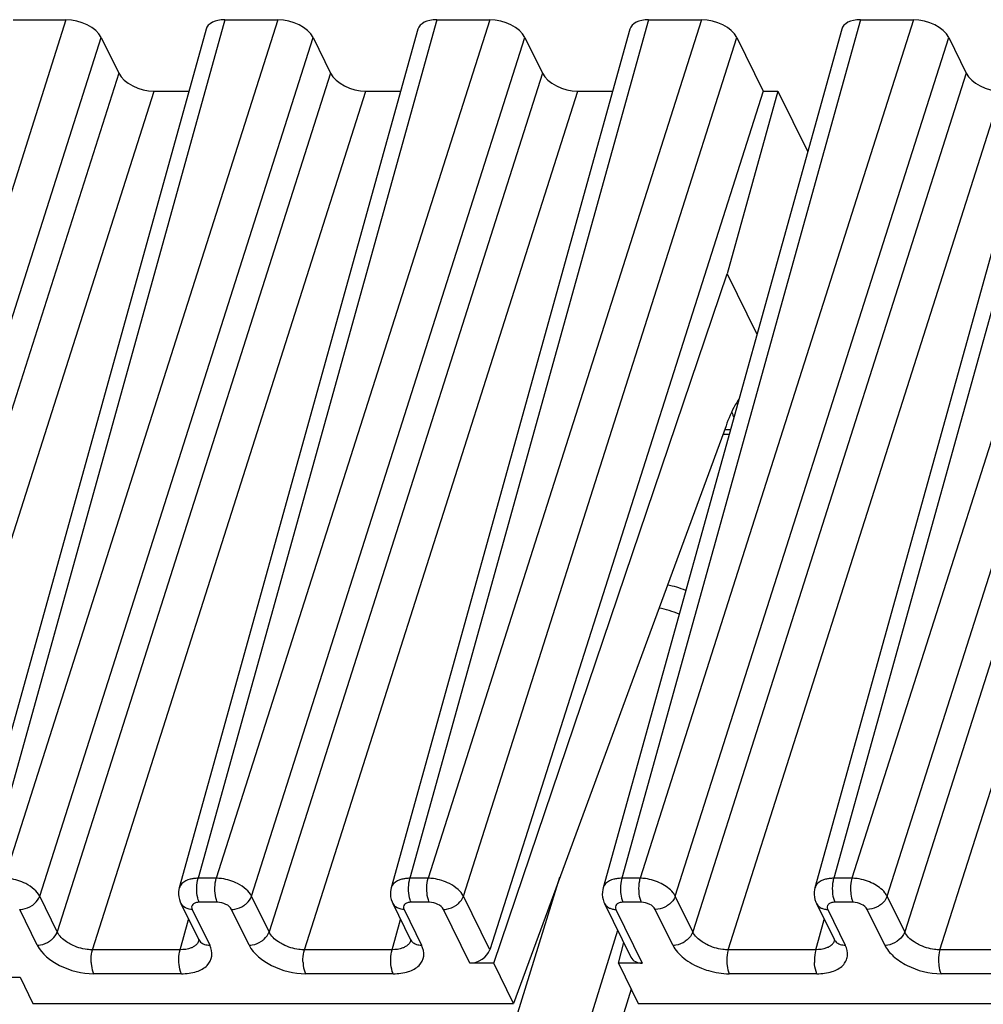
# Model space of a CAD drawing. Header units: millimetres. Extents: x 0 to 594, y 0 to 420.
# Tile 30 of 236: x 202 to 213, y 111 to 123. Entities that reach past the tile are written whole.
import ezdxf

# ---------------------------------------------------------------- set-up
doc = ezdxf.new("R2010")
doc.units = ezdxf.units.MM
doc.header["$LTSCALE"] = 32.67
doc.layers.get('0').update_dxf_attribs({"linetype": 'CONTINUOUS'})

msp = doc.modelspace()

# ---------------------------------------------------------------- linework, layer by layer
at = {"color": 9, "linetype": 'CONTINUOUS'}
for p, q in [((202.56637, 122.9094), (199.39683, 112.95294)), ((204.4084, 122.9094), (201.64197, 112.95294)), ((205.02254, 122.9094), (201.85299, 112.95294)), ((206.86456, 122.9094), (204.09813, 112.95294)), ((207.4787, 122.9094), (204.30915, 112.95294)), ((209.32073, 122.9094), (206.55429, 112.95294)), ((209.93486, 122.9094), (206.76531, 112.95294)), ((211.77689, 122.9094), (209.01046, 112.95294)), ((212.39102, 122.9094), (209.22148, 112.95294)), ((214.23305, 122.9094), (211.46662, 112.95294)), ((214.84719, 122.9094), (211.67764, 112.95294)), ((199.80547, 112.74577), (202.97501, 122.70223)), ((202.26163, 112.74577), (205.43117, 122.70223)), ((204.71779, 112.74577), (207.88734, 122.70223)), ((207.17395, 112.74577), (210.3435, 122.70223)), ((209.63012, 112.74577), (212.79966, 122.70223)), ((212.08628, 112.74577), (215.25583, 122.70223)), ((203.1784, 122.28776), (200.00886, 112.3313)), ((205.63457, 122.28776), (202.46502, 112.3313)), ((208.09073, 122.28776), (204.92118, 112.3313)), ((213.00306, 122.28776), (209.83351, 112.3313)), ((215.45922, 122.28776), (212.28967, 112.3313)), ((200.4175, 112.12413), (203.58704, 122.08059)), ((202.87366, 112.12413), (206.04321, 122.08059)), ((205.32982, 112.12413), (208.49937, 122.08059)), ((210.24215, 112.12413), (213.41169, 122.08059)), ((212.69831, 112.12413), (215.86786, 122.08059)), ((210.26856, 118.15241), (210.20037, 118.15241)), ((196.91569, 76.15202), (208.2917, 112.96479)), ((204.30915, 112.95294), (204.09813, 112.95294)), ((206.76531, 112.95294), (206.55429, 112.95294)), ((209.22148, 112.95294), (209.01046, 112.95294)), ((211.67764, 112.95294), (211.46662, 112.95294)), ((202.46502, 112.3313), (202.26163, 112.74577)), ((204.92118, 112.3313), (204.71779, 112.74577)), ((207.47901, 112.12413), (207.17395, 112.74577)), ((209.83351, 112.3313), (209.63012, 112.74577)), ((212.28967, 112.3313), (212.08628, 112.74577)), ((202.23327, 112.17737), (202.02987, 112.59184)), ((204.02944, 112.59184), (204.23283, 112.17737)), ((204.32258, 112.67471), (204.11156, 112.67471)), ((204.68943, 112.17737), (204.48604, 112.59184)), ((206.4856, 112.59184), (206.68899, 112.17737)), ((206.77875, 112.67471), (206.56772, 112.67471)), ((207.2483, 111.96807), (206.9422, 112.59184)), ((208.94176, 112.59184), (209.24787, 111.96807)), ((209.23491, 112.67471), (209.02388, 112.67471)), ((209.60176, 112.17737), (209.39836, 112.59184)), ((211.39793, 112.59184), (211.60132, 112.17737)), ((211.69107, 112.67471), (211.48005, 112.67471)), ((212.05792, 112.17737), (211.85453, 112.59184)), ((203.89091, 112.12413), (203.98872, 112.47616)), ((206.34707, 112.12413), (206.44488, 112.47616)), ((211.25939, 112.12413), (211.35721, 112.47616)), ((203.89091, 112.12413), (202.87366, 112.12413)), ((206.34707, 112.12413), (205.32982, 112.12413)), ((211.25939, 112.12413), (210.24215, 112.12413)), ((213.71556, 112.12413), (212.69831, 112.12413)), ((203.90434, 111.8459), (202.88709, 111.8459)), ((206.3605, 111.8459), (205.34325, 111.8459)), ((211.27283, 111.8459), (210.25558, 111.8459)), ((213.72899, 111.8459), (212.71174, 111.8459)), ((209.11874, 111.66701), (198.14378, 76.15202))]:
    msp.add_line(p, q, dxfattribs=at)
at = {"color": 7, "linetype": 'CONTINUOUS'}
for p, q in [((201.95224, 122.9094), (202.56637, 122.9094)), ((204.4084, 122.9094), (205.02254, 122.9094)), ((206.86456, 122.9094), (207.4787, 122.9094)), ((209.32073, 122.9094), (209.93486, 122.9094)), ((211.77689, 122.9094), (212.39102, 122.9094)), ((204.19076, 122.79763), (201.42402, 112.8401)), ((206.64692, 122.79763), (203.88019, 112.8401)), ((209.10308, 122.79763), (206.33635, 112.8401)), ((211.55924, 122.79763), (208.79254, 112.84021)), ((214.01541, 122.79763), (211.2487, 112.84021)), ((202.97501, 122.70223), (203.1784, 122.28776)), ((205.43117, 122.70223), (205.63457, 122.28776)), ((207.88734, 122.70223), (208.09073, 122.28776)), ((210.3435, 122.70223), (210.64856, 122.08059)), ((212.79966, 122.70223), (213.00306, 122.28776)), ((203.58704, 122.08059), (203.99152, 122.08059)), ((206.04321, 122.08059), (206.44769, 122.08059)), ((210.64856, 122.08059), (207.47901, 112.12413)), ((208.49937, 122.08059), (208.90385, 122.08059)), ((210.8206, 122.08059), (210.23216, 119.96278)), ((210.64856, 122.08059), (210.8206, 122.08059)), ((210.8206, 122.08059), (211.16501, 121.37876)), ((207.52517, 111.96807), (210.23216, 119.96278)), ((210.23216, 119.96278), (210.57657, 119.26096)), ((210.2183, 118.20116), (207.75366, 111.50245)), ((210.18216, 118.10293), (210.25481, 118.10293)), ((203.89831, 112.6604), (204.1017, 112.24593)), ((206.35447, 112.6604), (206.55786, 112.24593)), ((208.81063, 112.6604), (209.11627, 112.03757)), ((211.26679, 112.6604), (211.47036, 112.24557)), ((197.71019, 75.93445), (208.96326, 112.34938)), ((204.10195, 112.24542), (204.1017, 112.24593)), ((206.55811, 112.24542), (206.55786, 112.24593)), ((208.971, 111.96807), (209.03275, 112.20777)), ((207.52517, 111.96807), (207.2483, 111.96807)), ((207.75366, 111.50245), (207.52517, 111.96807)), ((208.971, 111.96807), (209.19949, 111.50245)), ((209.24787, 111.96807), (208.971, 111.96807)), ((198.96426, 111.80445), (202.03446, 111.80445)), ((202.03446, 111.80445), (202.18266, 111.50245)), ((202.18266, 111.50245), (207.75366, 111.50245)), ((209.19949, 111.50245), (214.70909, 111.50245))]:
    msp.add_line(p, q, dxfattribs=at)
for points in [[(203.88023, 112.84008), (203.87637, 112.82408), (203.87229, 112.79566), (203.87158, 112.76651), (203.87433, 112.73702), (203.88058, 112.70765), (203.8902, 112.67897), (203.89896, 112.65933)], [(206.33639, 112.84008), (206.33254, 112.82408), (206.32845, 112.79566), (206.32774, 112.76651), (206.3305, 112.73702), (206.33674, 112.70765), (206.34636, 112.67897), (206.35513, 112.65933)], [(208.79287, 112.8403), (208.78848, 112.82166), (208.78467, 112.79291), (208.78425, 112.76361), (208.78726, 112.73416), (208.7937, 112.705), (208.80349, 112.6766), (208.811, 112.65994)], [(211.24903, 112.8403), (211.24464, 112.82166), (211.24083, 112.79291), (211.24041, 112.76361), (211.24343, 112.73416), (211.24986, 112.705), (211.25965, 112.6766), (211.26716, 112.65994)], [(204.10205, 112.24547), (204.10345, 112.24251), (204.10634, 112.23505), (204.10724, 112.23152), (204.10732, 112.23116)], [(206.55821, 112.24547), (206.55961, 112.24251), (206.5625, 112.23505), (206.5634, 112.23152), (206.56348, 112.23116)], [(211.47073, 112.24508), (211.47207, 112.24221), (211.47503, 112.23454), (211.47596, 112.23105), (211.47604, 112.2308)]]:
    msp.add_lwpolyline(points, dxfattribs=at)
for centre, radius, start, end in [((209.05258, 117.83334), 1.34093, 22.01425, 23.244589), ((208.94964, 117.79182), 1.45193, 20.488463, 22.010518), ((209.46444, 115.68729), 0.66667, 64.551189, 83.734213)]:
    msp.add_arc(centre, radius, start, end, dxfattribs=at)
at = {"color": 9, "linetype": 'CONTINUOUS'}
for centre, radius, start, end in [((209.2367, 114.95042), 1.15297, 67.643156, 79.857539), ((203.99218, 112.70586), 0.10418, 206.210623, 221.547049), ((206.44834, 112.70586), 0.10418, 206.210623, 221.547049), ((208.90452, 112.70586), 0.10419, 206.152442, 221.541423), ((208.94171, 112.79312), 0.20128, 265.545224, 270.015041), ((211.36068, 112.70586), 0.10419, 206.152442, 221.541423), ((211.39787, 112.79312), 0.20128, 265.545224, 270.015041), ((204.19556, 112.29139), 0.10419, 206.153777, 221.548332), ((206.65173, 112.29139), 0.10419, 206.153777, 221.548332), ((211.56407, 112.2914), 0.1042, 206.064344, 221.545431), ((203.98798, 112.27253), 0.12642, 315.32614, 323.316297), ((206.44414, 112.27253), 0.12642, 315.32614, 323.316297), ((211.35673, 112.27303), 0.12658, 315.086978, 323.084163)]:
    msp.add_arc(centre, radius, start, end, dxfattribs=at)
at = {"color": 7, "linetype": 'CONTINUOUS'}
for centre, major_axis, ratio, start_param, end_param in [((202.66798, 122.70217), (0.3185, -0.09837), 0.57268648, 6.77810472, 8.34859646), ((204.51019, 122.70217), (0.31855, -0.09849), 0.57239492, 2.06604593, 3.15810279), ((205.12414, 122.70217), (0.3185, -0.09837), 0.57268648, 6.77810472, 8.34859646), ((206.96635, 122.70217), (0.31855, -0.09849), 0.57239492, 2.06604593, 3.15810279), ((207.5803, 122.70217), (0.3185, -0.09837), 0.57268648, 6.77810472, 8.34859646), ((209.42252, 122.70217), (0.31855, -0.09849), 0.57239492, 2.06604593, 3.15810279), ((210.03646, 122.70217), (0.3185, -0.09837), 0.57268648, 6.77810472, 8.34859646), ((211.87868, 122.70217), (0.31855, -0.09849), 0.57239492, 2.06604593, 3.15810279), ((212.49263, 122.70217), (0.3185, -0.09837), 0.57268648, 6.77810472, 8.34859646), ((203.48544, 122.28782), (0.3185, -0.09837), 0.57268648, -2.64667324, -1.0761815), ((205.9416, 122.28782), (0.3185, -0.09837), 0.57268648, -2.64667324, -1.0761815), ((208.39777, 122.28782), (0.3185, -0.09837), 0.57268648, -2.64667324, -1.0761815), ((213.31009, 122.28782), (0.3185, -0.09837), 0.57268648, 3.63651207, 5.20700381), ((207.29565, 112.1269), (0.17825, 0.09073), 0.73141292, -2.17877299, -0.62542996), ((209.29522, 112.1269), (0.17825, 0.09073), 0.73141292, 3.13092037, 4.10441231)]:
    msp.add_ellipse(centre, major_axis=major_axis, ratio=ratio, start_param=start_param, end_param=end_param, dxfattribs=at)
msp.add_open_spline([(210.36709, 118.5074), (210.35256, 118.48631), (210.29236, 118.38974), (210.2474, 118.28429), (210.2183, 118.20116)], degree=3, knots=[0, 0, 0, 0, 0.22524591, 1, 1, 1, 1], dxfattribs=at)
at = {"color": 9, "linetype": 'CONTINUOUS'}
for points, knots in [([(202.09947, 112.89112), (202.04197, 112.92033), (201.95858, 112.94628), (201.87361, 112.95276), (201.85299, 112.95294)], [0, 0, 0, 0, 0.75774288, 1, 1, 1, 1]), ([(204.04631, 112.94929), (204.03234, 112.94738), (203.98382, 112.93798), (203.93561, 112.91633), (203.91052, 112.89112)], [0, 0, 0, 0, 0.28400048, 1, 1, 1, 1]), ([(204.08269, 112.80677), (204.08207, 112.81965), (204.08174, 112.86872), (204.08779, 112.91823), (204.09813, 112.95294)], [0, 0, 0, 0, 0.26249603, 1, 1, 1, 1]), ([(204.2937, 112.80677), (204.29308, 112.81965), (204.29276, 112.86873), (204.29881, 112.91823), (204.30915, 112.95294)], [0, 0, 0, 0, 0.2624969, 1, 1, 1, 1]), ([(204.55563, 112.89112), (204.49813, 112.92033), (204.41474, 112.94628), (204.32977, 112.95276), (204.30915, 112.95294)], [0, 0, 0, 0, 0.75774288, 1, 1, 1, 1]), ([(206.50248, 112.94929), (206.4885, 112.94738), (206.43999, 112.93798), (206.39177, 112.91633), (206.36668, 112.89112)], [0, 0, 0, 0, 0.28400048, 1, 1, 1, 1]), ([(206.53885, 112.80677), (206.53823, 112.81965), (206.5379, 112.86872), (206.54395, 112.91823), (206.5543, 112.95294)], [0, 0, 0, 0, 0.26249603, 1, 1, 1, 1]), ([(206.74987, 112.80677), (206.74924, 112.81965), (206.74892, 112.86873), (206.75497, 112.91823), (206.76531, 112.95294)], [0, 0, 0, 0, 0.2624969, 1, 1, 1, 1]), ([(207.01179, 112.89112), (206.95429, 112.92033), (206.8709, 112.94628), (206.78593, 112.95276), (206.76531, 112.95294)], [0, 0, 0, 0, 0.75774288, 1, 1, 1, 1]), ([(208.95858, 112.94936), (208.94458, 112.94749), (208.89602, 112.93824), (208.84781, 112.91642), (208.82285, 112.89112)], [0, 0, 0, 0, 0.28446801, 1, 1, 1, 1]), ([(209.01046, 112.95294), (209.00723, 112.94211), (208.99606, 112.89421), (208.99319, 112.84454), (208.99501, 112.80677)], [0, 0, 0, 0, 0.23018471, 1, 1, 1, 1]), ([(209.22148, 112.95294), (209.21825, 112.9421), (209.20708, 112.89421), (209.20421, 112.84454), (209.20603, 112.80677)], [0, 0, 0, 0, 0.23018675, 1, 1, 1, 1]), ([(209.46796, 112.89112), (209.41041, 112.92024), (209.32705, 112.94603), (209.24209, 112.95279), (209.22148, 112.95294)], [0, 0, 0, 0, 0.75779756, 1, 1, 1, 1]), ([(211.41474, 112.94936), (211.40074, 112.94749), (211.35219, 112.93824), (211.30398, 112.91642), (211.27901, 112.89112)], [0, 0, 0, 0, 0.28446801, 1, 1, 1, 1]), ([(211.46662, 112.95294), (211.46339, 112.94211), (211.45222, 112.89421), (211.44935, 112.84454), (211.45117, 112.80677)], [0, 0, 0, 0, 0.23018471, 1, 1, 1, 1]), ([(211.67765, 112.95294), (211.67442, 112.9421), (211.66325, 112.89421), (211.66037, 112.84454), (211.6622, 112.80677)], [0, 0, 0, 0, 0.23018675, 1, 1, 1, 1]), ([(211.92412, 112.89112), (211.86657, 112.92024), (211.78321, 112.94603), (211.69826, 112.95279), (211.67764, 112.95294)], [0, 0, 0, 0, 0.75779756, 1, 1, 1, 1]), ([(202.26162, 112.74577), (202.2467, 112.77573), (202.19702, 112.83257), (202.13509, 112.87302), (202.09947, 112.89112)], [0, 0, 0, 0, 0.45577713, 1, 1, 1, 1]), ([(204.71778, 112.74577), (204.70287, 112.77573), (204.65319, 112.83257), (204.59125, 112.87302), (204.55563, 112.89112)], [0, 0, 0, 0, 0.45577713, 1, 1, 1, 1]), ([(207.17394, 112.74577), (207.15903, 112.77573), (207.10935, 112.83257), (207.04742, 112.87302), (207.01179, 112.89112)], [0, 0, 0, 0, 0.45577713, 1, 1, 1, 1]), ([(209.63012, 112.74577), (209.623, 112.75995), (209.58199, 112.82135), (209.5192, 112.86519), (209.46795, 112.89112)], [0, 0, 0, 0, 0.21645922, 1, 1, 1, 1]), ([(212.08628, 112.74577), (212.07916, 112.75995), (212.03815, 112.82135), (211.97536, 112.86519), (211.92412, 112.89112)], [0, 0, 0, 0, 0.21645922, 1, 1, 1, 1]), ([(202.17287, 112.63677), (202.18341, 112.64377), (202.22072, 112.67269), (202.25077, 112.71287), (202.26162, 112.74577)], [0, 0, 0, 0, 0.26759048, 1, 1, 1, 1]), ([(204.11156, 112.67471), (204.10729, 112.68342), (204.09096, 112.72574), (204.0844, 112.77128), (204.08269, 112.80677)], [0, 0, 0, 0, 0.21444231, 1, 1, 1, 1]), ([(204.32258, 112.67471), (204.31831, 112.68342), (204.30198, 112.72574), (204.29542, 112.77128), (204.2937, 112.80677)], [0, 0, 0, 0, 0.21444297, 1, 1, 1, 1]), ([(204.62903, 112.63677), (204.63957, 112.64377), (204.67688, 112.67269), (204.70694, 112.71287), (204.71778, 112.74577)], [0, 0, 0, 0, 0.26759048, 1, 1, 1, 1]), ([(206.56772, 112.67471), (206.56345, 112.68342), (206.54712, 112.72574), (206.54056, 112.77128), (206.53885, 112.80677)], [0, 0, 0, 0, 0.21444232, 1, 1, 1, 1]), ([(206.77875, 112.67471), (206.77447, 112.68342), (206.75814, 112.72574), (206.75158, 112.77128), (206.74987, 112.80677)], [0, 0, 0, 0, 0.21444297, 1, 1, 1, 1]), ([(207.0852, 112.63677), (207.09574, 112.64377), (207.13304, 112.67269), (207.1631, 112.71287), (207.17394, 112.74577)], [0, 0, 0, 0, 0.26759048, 1, 1, 1, 1]), ([(208.99501, 112.80677), (208.99562, 112.79416), (208.99969, 112.74925), (209.00953, 112.70396), (209.02389, 112.67471)], [0, 0, 0, 0, 0.27926236, 1, 1, 1, 1]), ([(209.20603, 112.80677), (209.20664, 112.79416), (209.21071, 112.74925), (209.22056, 112.70396), (209.23491, 112.67471)], [0, 0, 0, 0, 0.27926252, 1, 1, 1, 1]), ([(209.63012, 112.74577), (209.62667, 112.73531), (209.60684, 112.69204), (209.57163, 112.65687), (209.54136, 112.63676)], [0, 0, 0, 0, 0.23262028, 1, 1, 1, 1]), ([(211.45117, 112.80677), (211.45178, 112.79416), (211.45586, 112.74925), (211.4657, 112.70396), (211.48005, 112.67471)], [0, 0, 0, 0, 0.27926236, 1, 1, 1, 1]), ([(211.6622, 112.80677), (211.6628, 112.79416), (211.66688, 112.74925), (211.67672, 112.70396), (211.69107, 112.67471)], [0, 0, 0, 0, 0.27926252, 1, 1, 1, 1]), ([(212.08628, 112.74577), (212.08283, 112.73531), (212.063, 112.69204), (212.02779, 112.65687), (211.99752, 112.63676)], [0, 0, 0, 0, 0.23262028, 1, 1, 1, 1]), ([(202.02988, 112.59184), (202.04207, 112.59184), (202.09235, 112.5963), (202.14109, 112.61566), (202.17287, 112.63677)], [0, 0, 0, 0, 0.24220058, 1, 1, 1, 1]), ([(204.02944, 112.59184), (204.01787, 112.59184), (203.9763, 112.59517), (203.93431, 112.61411), (203.91421, 112.63676)], [0, 0, 0, 0, 0.27643949, 1, 1, 1, 1]), ([(204.11156, 112.67471), (204.09678, 112.67474), (204.06991, 112.67158), (204.0357, 112.65452), (204.01907, 112.62329), (204.02469, 112.60151), (204.02944, 112.59184)], [0, 0, 0, 0, 0.31096243, 0.56244347, 0.77333499, 1, 1, 1, 1]), ([(204.48604, 112.59184), (204.4733, 112.618), (204.41889, 112.6589), (204.35648, 112.67471), (204.32258, 112.67471)], [0, 0, 0, 0, 0.46190496, 1, 1, 1, 1]), ([(204.48604, 112.59184), (204.49823, 112.59184), (204.54852, 112.5963), (204.59725, 112.61566), (204.62903, 112.63677)], [0, 0, 0, 0, 0.24220058, 1, 1, 1, 1]), ([(206.4856, 112.59184), (206.47403, 112.59184), (206.43246, 112.59517), (206.39048, 112.61411), (206.37037, 112.63676)], [0, 0, 0, 0, 0.27643949, 1, 1, 1, 1]), ([(206.56772, 112.67471), (206.55295, 112.67474), (206.52607, 112.67158), (206.49186, 112.65452), (206.47524, 112.62329), (206.48085, 112.60151), (206.4856, 112.59184)], [0, 0, 0, 0, 0.31096243, 0.56244347, 0.77333499, 1, 1, 1, 1]), ([(206.9422, 112.59184), (206.92946, 112.618), (206.87506, 112.6589), (206.81264, 112.67471), (206.77875, 112.67471)], [0, 0, 0, 0, 0.46190496, 1, 1, 1, 1]), ([(206.9422, 112.59184), (206.9544, 112.59184), (207.00468, 112.5963), (207.05341, 112.61566), (207.0852, 112.63677)], [0, 0, 0, 0, 0.24220058, 1, 1, 1, 1]), ([(208.82654, 112.63677), (208.83739, 112.62454), (208.85625, 112.61135), (208.87686, 112.60312), (208.8824, 112.60123)], [0, 0, 0, 0, 0.73632316, 1, 1, 1, 1]), ([(209.02388, 112.67471), (209.0091, 112.67471), (208.98223, 112.67158), (208.94801, 112.65451), (208.9314, 112.62328), (208.93699, 112.6015), (208.94176, 112.59184)], [0, 0, 0, 0, 0.31103097, 0.5625505, 0.77339407, 1, 1, 1, 1]), ([(209.39836, 112.59184), (209.38554, 112.61797), (209.33126, 112.6589), (209.2688, 112.67477), (209.23491, 112.67471)], [0, 0, 0, 0, 0.46206384, 1, 1, 1, 1]), ([(209.54136, 112.63676), (209.53064, 112.62964), (209.48673, 112.605), (209.43583, 112.59184), (209.39836, 112.59184)], [0, 0, 0, 0, 0.25575644, 1, 1, 1, 1]), ([(211.2827, 112.63677), (211.29355, 112.62454), (211.31242, 112.61135), (211.33302, 112.60312), (211.33856, 112.60123)], [0, 0, 0, 0, 0.73632316, 1, 1, 1, 1]), ([(211.48005, 112.67471), (211.46527, 112.67471), (211.43839, 112.67158), (211.40418, 112.65451), (211.38756, 112.62328), (211.39315, 112.6015), (211.39793, 112.59184)], [0, 0, 0, 0, 0.31103097, 0.5625505, 0.77339407, 1, 1, 1, 1]), ([(211.85453, 112.59184), (211.8417, 112.61797), (211.78742, 112.6589), (211.72496, 112.67477), (211.69107, 112.67471)], [0, 0, 0, 0, 0.46206384, 1, 1, 1, 1]), ([(211.99752, 112.63676), (211.9868, 112.62964), (211.9429, 112.605), (211.89199, 112.59184), (211.85453, 112.59184)], [0, 0, 0, 0, 0.25575644, 1, 1, 1, 1]), ([(202.37627, 112.2223), (202.38681, 112.2293), (202.42412, 112.25822), (202.45418, 112.2984), (202.46502, 112.3313)], [0, 0, 0, 0, 0.26759383, 1, 1, 1, 1]), ([(202.62645, 112.18366), (202.60798, 112.193), (202.54482, 112.22997), (202.48789, 112.28366), (202.46502, 112.3313)], [0, 0, 0, 0, 0.28143403, 1, 1, 1, 1]), ([(204.83243, 112.2223), (204.84297, 112.2293), (204.88028, 112.25822), (204.91034, 112.2984), (204.92118, 112.3313)], [0, 0, 0, 0, 0.26759383, 1, 1, 1, 1]), ([(205.08261, 112.18366), (205.06414, 112.193), (205.00098, 112.22997), (204.94405, 112.28366), (204.92118, 112.3313)], [0, 0, 0, 0, 0.28143403, 1, 1, 1, 1]), ([(209.83352, 112.3313), (209.83007, 112.32084), (209.81024, 112.27757), (209.77502, 112.24239), (209.74476, 112.22229)], [0, 0, 0, 0, 0.23262178, 1, 1, 1, 1]), ([(209.99493, 112.18365), (209.97651, 112.19301), (209.91347, 112.23012), (209.85629, 112.28358), (209.83351, 112.33129)], [0, 0, 0, 0, 0.2810992, 1, 1, 1, 1]), ([(212.28968, 112.3313), (212.28623, 112.32084), (212.2664, 112.27757), (212.23119, 112.24239), (212.20092, 112.22229)], [0, 0, 0, 0, 0.23262178, 1, 1, 1, 1]), ([(212.4511, 112.18365), (212.43267, 112.19301), (212.36963, 112.23012), (212.31245, 112.28358), (212.28967, 112.33129)], [0, 0, 0, 0, 0.2810992, 1, 1, 1, 1]), ([(202.23327, 112.17737), (202.24546, 112.17737), (202.29575, 112.18183), (202.34448, 112.20118), (202.37627, 112.2223)], [0, 0, 0, 0, 0.24220118, 1, 1, 1, 1]), ([(202.23327, 112.17737), (202.28592, 112.07355), (202.50092, 111.9083), (202.75153, 111.84682), (202.88709, 111.8459)], [0, 0, 0, 0, 0.46200276, 1, 1, 1, 1]), ([(202.87365, 112.12412), (202.85296, 112.12391), (202.76782, 112.12926), (202.684, 112.15453), (202.62645, 112.18365)], [0, 0, 0, 0, 0.24284898, 1, 1, 1, 1]), ([(204.04827, 112.16052), (204.038, 112.15425), (203.9889, 112.13056), (203.93312, 112.12375), (203.89091, 112.12413)], [0, 0, 0, 0, 0.2217642, 1, 1, 1, 1]), ([(203.90434, 111.8459), (203.96348, 111.84634), (204.07105, 111.85818), (204.20764, 111.92676), (204.27458, 112.05166), (204.25135, 112.13845), (204.23283, 112.17737)], [0, 0, 0, 0, 0.31114057, 0.56246915, 0.77326703, 1, 1, 1, 1]), ([(204.11759, 112.22229), (204.12847, 112.21004), (204.14739, 112.19682), (204.16806, 112.18859), (204.17362, 112.18671)], [0, 0, 0, 0, 0.73628388, 1, 1, 1, 1]), ([(204.68943, 112.17737), (204.70163, 112.17737), (204.75191, 112.18183), (204.80064, 112.20118), (204.83243, 112.2223)], [0, 0, 0, 0, 0.24220118, 1, 1, 1, 1]), ([(204.68943, 112.17737), (204.74208, 112.07355), (204.95708, 111.9083), (205.2077, 111.84682), (205.34325, 111.8459)], [0, 0, 0, 0, 0.46200276, 1, 1, 1, 1]), ([(205.32982, 112.12412), (205.30913, 112.12391), (205.22398, 112.12926), (205.14017, 112.15453), (205.08261, 112.18365)], [0, 0, 0, 0, 0.24284898, 1, 1, 1, 1]), ([(206.50444, 112.16052), (206.49417, 112.15425), (206.44506, 112.13056), (206.38928, 112.12375), (206.34707, 112.12413)], [0, 0, 0, 0, 0.2217642, 1, 1, 1, 1]), ([(206.3605, 111.8459), (206.41964, 111.84634), (206.52721, 111.85818), (206.66381, 111.92676), (206.73075, 112.05166), (206.70751, 112.13845), (206.68899, 112.17737)], [0, 0, 0, 0, 0.31114057, 0.56246915, 0.77326703, 1, 1, 1, 1]), ([(206.57375, 112.22229), (206.58463, 112.21004), (206.60356, 112.19682), (206.62422, 112.18859), (206.62978, 112.18671)], [0, 0, 0, 0, 0.73628388, 1, 1, 1, 1]), ([(209.60176, 112.17737), (209.61395, 112.17737), (209.66423, 112.18183), (209.71297, 112.20118), (209.74476, 112.22229)], [0, 0, 0, 0, 0.24219808, 1, 1, 1, 1]), ([(209.60176, 112.17737), (209.63051, 112.11846), (209.73302, 112.00885), (209.86119, 111.93883), (209.93464, 111.90967)], [0, 0, 0, 0, 0.45340479, 1, 1, 1, 1]), ([(210.24215, 112.12413), (210.22145, 112.12394), (210.13629, 112.12905), (210.05244, 112.15444), (209.99494, 112.18366)], [0, 0, 0, 0, 0.24297585, 1, 1, 1, 1]), ([(211.41666, 112.1606), (211.40637, 112.15436), (211.35724, 112.13082), (211.30156, 112.12369), (211.25939, 112.12412)], [0, 0, 0, 0, 0.2220523, 1, 1, 1, 1]), ([(211.27283, 111.8459), (211.33197, 111.84583), (211.43957, 111.858), (211.55797, 111.91875), (211.61175, 111.99092), (211.63653, 112.07264), (211.62031, 112.13868), (211.60132, 112.17737)], [0, 0, 0, 0, 0.31021664, 0.56082707, 0.66931171, 0.77393403, 1, 1, 1, 1]), ([(211.48609, 112.2223), (211.49696, 112.21004), (211.51588, 112.19683), (211.53655, 112.18859), (211.54211, 112.18671)], [0, 0, 0, 0, 0.736284, 1, 1, 1, 1]), ([(212.05792, 112.17737), (212.07011, 112.17737), (212.1204, 112.18183), (212.16913, 112.20118), (212.20092, 112.22229)], [0, 0, 0, 0, 0.24219808, 1, 1, 1, 1]), ([(212.05792, 112.17737), (212.08151, 112.12904), (212.16016, 112.03663), (212.37344, 111.89797), (212.57618, 111.8459), (212.71174, 111.8459)], [0, 0, 0, 0, 0.2122598, 0.46498156, 1, 1, 1, 1]), ([(212.69831, 112.12413), (212.67761, 112.12394), (212.59245, 112.12905), (212.5086, 112.15444), (212.4511, 112.18366)], [0, 0, 0, 0, 0.24297585, 1, 1, 1, 1]), ([(202.85821, 111.97796), (202.85759, 111.99083), (202.85726, 112.03992), (202.86331, 112.08943), (202.87366, 112.12414)], [0, 0, 0, 0, 0.26249474, 1, 1, 1, 1]), ([(203.87546, 111.97796), (203.87484, 111.99083), (203.87451, 112.03991), (203.88056, 112.08942), (203.89091, 112.12413)], [0, 0, 0, 0, 0.2624969, 1, 1, 1, 1]), ([(205.31437, 111.97796), (205.31375, 111.99083), (205.31342, 112.03992), (205.31947, 112.08943), (205.32982, 112.12414)], [0, 0, 0, 0, 0.26249474, 1, 1, 1, 1]), ([(206.33162, 111.97796), (206.331, 111.99083), (206.33067, 112.03991), (206.33672, 112.08942), (206.34707, 112.12413)], [0, 0, 0, 0, 0.2624969, 1, 1, 1, 1]), ([(210.24215, 112.12413), (210.23892, 112.1133), (210.22775, 112.0654), (210.22488, 112.01573), (210.2267, 111.97796)], [0, 0, 0, 0, 0.23018472, 1, 1, 1, 1]), ([(211.25939, 112.12414), (211.25616, 112.1133), (211.24499, 112.0654), (211.24212, 112.01573), (211.24394, 111.97796)], [0, 0, 0, 0, 0.23018577, 1, 1, 1, 1]), ([(212.69831, 112.12413), (212.69508, 112.1133), (212.68391, 112.0654), (212.68104, 112.01573), (212.68286, 111.97796)], [0, 0, 0, 0, 0.23018472, 1, 1, 1, 1]), ([(202.85821, 111.97796), (202.85882, 111.96535), (202.86289, 111.92044), (202.87274, 111.87514), (202.88709, 111.8459)], [0, 0, 0, 0, 0.27926886, 1, 1, 1, 1]), ([(203.90434, 111.8459), (203.90006, 111.8546), (203.88373, 111.89693), (203.87717, 111.94247), (203.87546, 111.97796)], [0, 0, 0, 0, 0.21444277, 1, 1, 1, 1]), ([(205.31437, 111.97796), (205.31498, 111.96535), (205.31906, 111.92044), (205.3289, 111.87514), (205.34325, 111.8459)], [0, 0, 0, 0, 0.27926886, 1, 1, 1, 1]), ([(206.3605, 111.8459), (206.35623, 111.8546), (206.3399, 111.89693), (206.33333, 111.94247), (206.33162, 111.97796)], [0, 0, 0, 0, 0.21444277, 1, 1, 1, 1]), ([(209.93464, 111.90967), (209.96063, 111.89935), (210.06408, 111.86371), (210.17411, 111.8459), (210.25558, 111.8459)], [0, 0, 0, 0, 0.25548678, 1, 1, 1, 1]), ([(210.2267, 111.97796), (210.22731, 111.96535), (210.23138, 111.92044), (210.24123, 111.87514), (210.25558, 111.8459)], [0, 0, 0, 0, 0.27926253, 1, 1, 1, 1]), ([(211.27282, 111.8459), (211.26855, 111.8546), (211.25222, 111.89693), (211.24566, 111.94247), (211.24394, 111.97796)], [0, 0, 0, 0, 0.21443561, 1, 1, 1, 1]), ([(212.68286, 111.97796), (212.68347, 111.96535), (212.68755, 111.92044), (212.69739, 111.87514), (212.71174, 111.8459)], [0, 0, 0, 0, 0.27926253, 1, 1, 1, 1])]:
    msp.add_open_spline(points, degree=3, knots=knots, dxfattribs=at)
for points in [[(204.09814, 112.95294), (204.08082, 112.95281), (204.06347, 112.95164), (204.04631, 112.94929)], [(206.5543, 112.95294), (206.53698, 112.95281), (206.51963, 112.95164), (206.50248, 112.94929)], [(209.01046, 112.95294), (208.99312, 112.95279), (208.97576, 112.95166), (208.95858, 112.94936)], [(211.46662, 112.95294), (211.44929, 112.95279), (211.43192, 112.95166), (211.41474, 112.94936)], [(203.91052, 112.89112), (203.89659, 112.87712), (203.88556, 112.85922), (203.88026, 112.8402)], [(206.36668, 112.89112), (206.35276, 112.87712), (206.34172, 112.85922), (206.33642, 112.8402)], [(208.82285, 112.89112), (208.80903, 112.87712), (208.79812, 112.85926), (208.79287, 112.84031)], [(211.27901, 112.89112), (211.26519, 112.87712), (211.25428, 112.85926), (211.24903, 112.84031)], [(208.8824, 112.60123), (208.89646, 112.59646), (208.91127, 112.59361), (208.92608, 112.59245)], [(211.33856, 112.60123), (211.35263, 112.59646), (211.36743, 112.59361), (211.38224, 112.59245)], [(204.06413, 112.17146), (204.05907, 112.16751), (204.05375, 112.16386), (204.04827, 112.16052)], [(204.07788, 112.18366), (204.07358, 112.1793), (204.06896, 112.17523), (204.06413, 112.17146)], [(204.10766, 112.23379), (204.10388, 112.22063), (204.09753, 112.208), (204.08936, 112.19701)], [(204.17362, 112.18671), (204.19255, 112.18031), (204.21285, 112.17737), (204.23283, 112.17737)], [(206.52029, 112.17146), (206.51523, 112.16751), (206.50992, 112.16386), (206.50444, 112.16052)], [(206.53404, 112.18366), (206.52974, 112.1793), (206.52512, 112.17523), (206.52029, 112.17146)], [(206.56383, 112.23379), (206.56004, 112.22063), (206.55369, 112.208), (206.54552, 112.19701)], [(206.62978, 112.18671), (206.64871, 112.18031), (206.66901, 112.17737), (206.68899, 112.17737)], [(211.43257, 112.1715), (211.42749, 112.16756), (211.42216, 112.16393), (211.41666, 112.1606)], [(211.44636, 112.18365), (211.44204, 112.1793), (211.43741, 112.17525), (211.43257, 112.1715)], [(211.47645, 112.23395), (211.47263, 112.22071), (211.46619, 112.20802), (211.45793, 112.197)], [(211.54211, 112.18671), (211.56103, 112.18031), (211.58134, 112.17737), (211.60132, 112.17737)]]:
    msp.add_open_spline(points, degree=3, dxfattribs=at)

doc.saveas('drawing.dxf')
